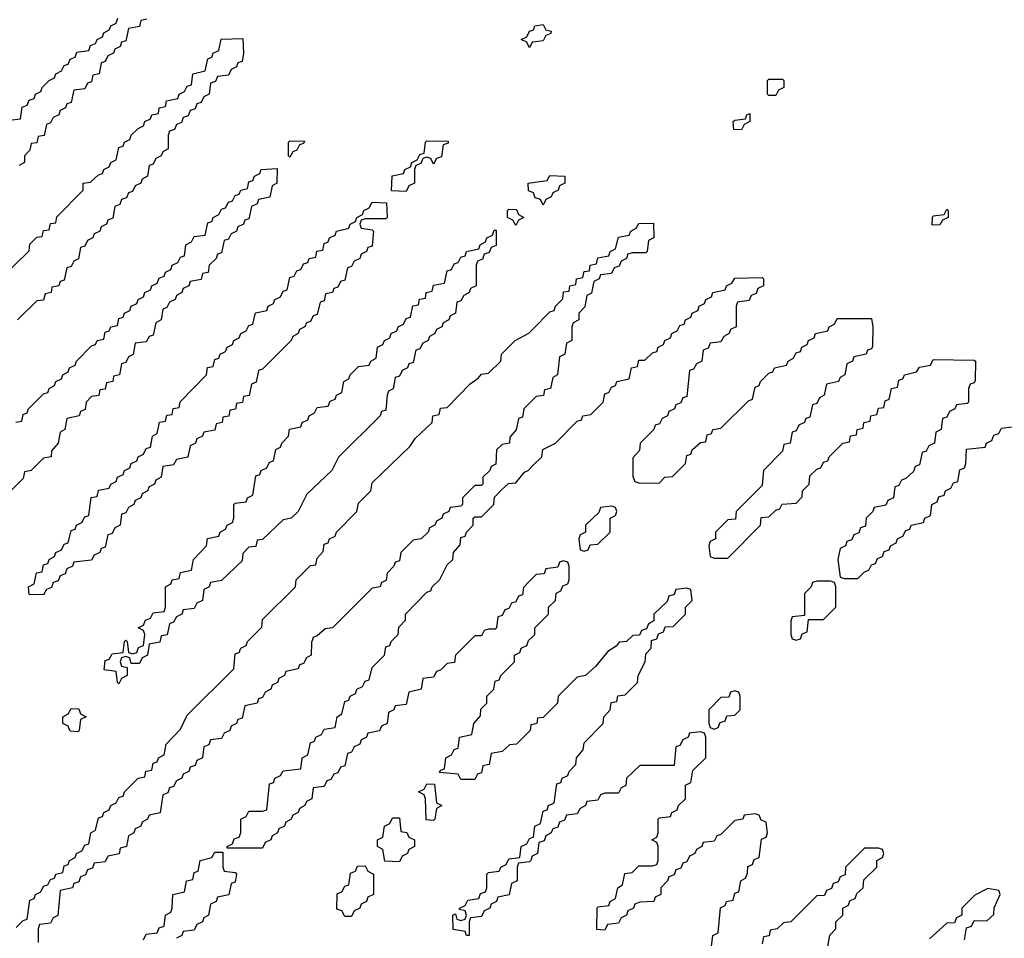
# Model space of a CAD drawing. Header units: inches. Extents: x 2710028 to 2964570, y 496606 to 722708.
# Tile 164 of 228: x 2858500 to 2861378, y 695882 to 698568. Entities that reach past the tile are written whole.
import ezdxf

# ---------------------------------------------------------------- set-up
doc = ezdxf.new("R2010")
doc.units = ezdxf.units.IN
doc.header["$MEASUREMENT"] = 0
doc.layers.add('C8659', color=7, linetype='Continuous')
doc.layers.add('C8669', color=7, linetype='Continuous')

msp = doc.modelspace()

# ---------------------------------------------------------------- linework, layer by layer
at = {"layer": 'C8659', "color": 6}
for points in [[(2858470, 698274), (2858502, 698278), (2858507.3, 698312.7), (2858522, 698318), (2858527.3, 698332.7), (2858542, 698338), (2858546, 698350), (2858562, 698358), (2858566, 698370), (2858586, 698390), (2858602, 698398), (2858606, 698410), (2858622, 698418), (2858630, 698434), (2858642, 698438), (2858647.3, 698452.7), (2858662, 698458), (2858667.3, 698472.7), (2858702, 698478), (2858707.3, 698492.7), (2858722, 698498), (2858726, 698510), (2858742, 698518), (2858746, 698530), (2858762, 698538), (2858766, 698550), (2858782, 698558), (2858787.3, 698572.7)], [(2858872, 698570), (2858854, 698566), (2858850, 698548), (2858818, 698542), (2858810, 698506), (2858798, 698502), (2858794, 698490), (2858778, 698482), (2858774, 698470), (2858758, 698462), (2858750, 698446), (2858738, 698442), (2858732, 698410), (2858714, 698406), (2858710, 698386), (2858698, 698382), (2858690, 698366), (2858658, 698362), (2858650, 698326), (2858638, 698322), (2858634, 698310), (2858618, 698302), (2858614, 698290), (2858598, 698282), (2858590, 698266), (2858578, 698262), (2858571.1, 698228.9), (2858554, 698226), (2858550, 698208), (2858534, 698206), (2858530, 698186), (2858514, 698170), (2858514, 698150), (2858498, 698142)], [(2858436.4, 697803.6), (2858528, 697892), (2858530, 697912), (2858550, 697932), (2858566, 697934), (2858570, 697952), (2858586, 697954), (2858590, 697972), (2858606, 697974), (2858608.9, 697991.1), (2858686, 698070), (2858686, 698090), (2858707.3, 698092.7), (2858730, 698114), (2858742, 698118), (2858746, 698130), (2858762, 698138), (2858766, 698150), (2858782, 698158), (2858790, 698194), (2858802, 698198), (2858806, 698210), (2858822, 698218), (2858826, 698230), (2858846, 698250), (2858862, 698258), (2858866, 698270), (2858882, 698278), (2858886, 698290), (2858906, 698294), (2858908, 698310), (2858926, 698314), (2858928.9, 698331.1), (2858962, 698338), (2858966, 698350), (2858982, 698358), (2858990, 698374), (2859002, 698378), (2859006, 698410), (2859042, 698418), (2859050, 698454), (2859062, 698458), (2859066, 698470), (2859082, 698478), (2859088.9, 698511.1), (2859152.7, 698512.7), (2859154, 698470), (2859150, 698446), (2859138, 698442), (2859134, 698430), (2859118, 698422), (2859110, 698406), (2859078, 698402), (2859072.7, 698387.3), (2859058, 698382), (2859054, 698350), (2859038, 698342), (2859030, 698326), (2859018, 698322), (2859012.7, 698307.3), (2858998, 698302), (2858992.7, 698287.3), (2858978, 698282), (2858972.7, 698267.3), (2858958, 698262), (2858952.7, 698247.3), (2858938, 698242), (2858934, 698230), (2858934, 698190), (2858918, 698182), (2858914, 698170), (2858898, 698162), (2858890, 698146), (2858878, 698142), (2858874, 698110), (2858858, 698102), (2858854, 698090), (2858838, 698082), (2858830, 698066), (2858818, 698062), (2858812.7, 698047.3), (2858798, 698042), (2858792.7, 698027.3), (2858778, 698022), (2858772.7, 697987.3), (2858758, 697982), (2858754, 697970), (2858738, 697962), (2858734, 697950), (2858718, 697942), (2858714, 697930), (2858698, 697922), (2858690, 697906), (2858678, 697902), (2858671.6, 697868.4), (2858658, 697862), (2858650, 697846), (2858638, 697842), (2858630, 697806), (2858618, 697802), (2858614, 697790), (2858594, 697786), (2858592, 697770), (2858574, 697766), (2858570, 697748), (2858550, 697746), (2858494, 697690)], [(2860000, 698502.2), (2859998, 698502), (2859990, 698486), (2859982, 698502), (2859966, 698510), (2859982, 698518), (2859990, 698534), (2860000, 698537.3)], [(2858488.9, 697391.1), (2858506, 697394), (2858510, 697414), (2858522, 697418), (2858526, 697430), (2858570, 697474), (2858582, 697478), (2858586, 697490), (2858602, 697498), (2858606, 697510), (2858622, 697518), (2858626, 697530), (2858642, 697538), (2858646, 697550), (2858662, 697558), (2858666, 697570), (2858710, 697614), (2858722, 697618), (2858726, 697630), (2858746, 697634), (2858750, 697654), (2858762, 697658), (2858766, 697670), (2858786, 697674), (2858790, 697694), (2858802, 697698), (2858806, 697710), (2858822, 697718), (2858826, 697730), (2858842, 697738), (2858846, 697750), (2858862, 697758), (2858866, 697770), (2858882, 697778), (2858886, 697790), (2858902, 697798), (2858907.3, 697812.7), (2858922, 697818), (2858926, 697830), (2858942, 697838), (2858946, 697850), (2858962, 697858), (2858970, 697874), (2858982, 697878), (2858986, 697910), (2859002, 697918), (2859010, 697934), (2859042, 697938), (2859050, 697974), (2859062, 697978), (2859066, 697990), (2859082, 697998), (2859090, 698014), (2859102, 698018), (2859110, 698034), (2859122, 698038), (2859130, 698054), (2859142, 698058), (2859146, 698070), (2859166, 698074), (2859170, 698094), (2859182, 698098), (2859186, 698110), (2859202, 698118), (2859206, 698130), (2859252.7, 698132.7), (2859252, 698090), (2859238, 698082), (2859231.1, 698048.9), (2859198, 698042), (2859194, 698030), (2859178, 698022), (2859170, 697986), (2859158, 697982), (2859154, 697970), (2859138, 697962), (2859134, 697950), (2859118, 697942), (2859110, 697926), (2859098, 697922), (2859090, 697886), (2859078, 697882), (2859074, 697870), (2859054, 697850), (2859051.1, 697828.9), (2859034, 697826), (2859030, 697808), (2858998, 697802), (2858994, 697790), (2858978, 697782), (2858974, 697770), (2858958, 697762), (2858954, 697750), (2858938, 697742), (2858930, 697726), (2858918, 697722), (2858914, 697690), (2858898, 697682), (2858890, 697646), (2858878, 697642), (2858870, 697626), (2858838, 697622), (2858831.3, 697588.7), (2858818, 697582), (2858810, 697566), (2858798, 697562), (2858792, 697530), (2858774, 697526), (2858772, 697510), (2858754, 697506), (2858750, 697488), (2858734, 697486), (2858731.1, 697468.9), (2858710, 697466), (2858694, 697450), (2858691.3, 697428.7), (2858678, 697422), (2858674, 697410), (2858638, 697402), (2858632, 697370), (2858618, 697362), (2858612, 697330), (2858592.7, 697307.3), (2858592, 697290), (2858570, 697286), (2858534, 697250), (2858514, 697246), (2858510, 697226), (2858412, 697128)], [(2860000, 698062.7), (2859987.3, 698067.3), (2859986, 698090), (2860000, 698092)], [(2858490, 695914), (2858510, 695934), (2858522, 695938), (2858530, 695994), (2858542, 695998), (2858546, 696010), (2858562, 696018), (2858570, 696034), (2858582, 696038), (2858590, 696054), (2858602, 696058), (2858606, 696070), (2858626, 696074), (2858630, 696094), (2858642, 696098), (2858646, 696110), (2858662, 696118), (2858666, 696130), (2858682, 696138), (2858690, 696154), (2858702, 696158), (2858708, 696190), (2858722, 696198), (2858730, 696234), (2858742, 696238), (2858746, 696250), (2858762, 696258), (2858766, 696270), (2858782, 696278), (2858790, 696294), (2858802, 696298), (2858806, 696310), (2858846, 696350), (2858866, 696354), (2858868.9, 696371.1), (2858886, 696374), (2858890, 696394), (2858902, 696398), (2858906, 696410), (2858922, 696418), (2858928, 696450), (2858970, 696494), (2858990, 696534), (2859126, 696670), (2859130, 696714), (2859142, 696718), (2859146, 696730), (2859162, 696738), (2859166, 696750), (2859208, 696792), (2859210, 696814), (2859306, 696910), (2859308, 696930), (2859350, 696972), (2859366, 696974), (2859370, 696994), (2859387.3, 697012.7), (2859390, 697034), (2859402, 697038), (2859406, 697050), (2859422, 697058), (2859426, 697070), (2859486, 697130), (2859490, 697154), (2859526, 697190), (2859530, 697214), (2859640.4, 697319.6), (2859656.4, 697343.6), (2859706, 697390), (2859708, 697410), (2859726, 697414), (2859730, 697432), (2859750, 697434), (2859816.4, 697503.6), (2859840.4, 697519.6), (2859850, 697532), (2859870, 697534), (2859906, 697570), (2859908, 697590), (2859948, 697630), (2859988.4, 697651.6), (2860000, 697663.4)], [(2860000, 697456), (2859974, 697430), (2859970, 697406), (2859958, 697402), (2859951.6, 697368.4), (2859932.7, 697347.3), (2859932, 697330), (2859910, 697326), (2859894, 697310), (2859891.6, 697268.4), (2859878, 697262), (2859874, 697250), (2859854, 697230), (2859854, 697210), (2859850, 697206), (2859830, 697206), (2859794, 697170), (2859794, 697150), (2859790, 697146), (2859758, 697142), (2859754, 697130), (2859738, 697122), (2859734, 697110), (2859718, 697102), (2859714, 697090), (2859698, 697082), (2859694, 697070), (2859674, 697050), (2859650, 697046), (2859614, 697010), (2859610, 696986), (2859598, 696982), (2859594, 696970), (2859574, 696950), (2859571.6, 696928.4), (2859558, 696922), (2859554, 696910), (2859530, 696906), (2859414, 696790), (2859392.7, 696787.3), (2859370, 696766), (2859358, 696762), (2859352.7, 696747.3), (2859352, 696710), (2859338, 696702), (2859330, 696686), (2859318, 696682), (2859314, 696670), (2859278, 696662), (2859274, 696650), (2859258, 696642), (2859254, 696630), (2859238, 696622), (2859234, 696610), (2859218, 696602), (2859210, 696586), (2859198, 696582), (2859194, 696570), (2859158, 696562), (2859150, 696526), (2859138, 696522), (2859134, 696510), (2859118, 696502), (2859114, 696490), (2859098, 696482), (2859090, 696466), (2859058, 696462), (2859052.7, 696447.3), (2859038, 696442), (2859034, 696410), (2859018, 696402), (2859012.7, 696387.3), (2858998, 696382), (2858994, 696370), (2858978, 696362), (2858974, 696350), (2858958, 696342), (2858950, 696326), (2858938, 696322), (2858932.7, 696307.3), (2858918, 696302), (2858911.1, 696248.9), (2858878, 696242), (2858874, 696230), (2858858, 696222), (2858854, 696210), (2858838, 696202), (2858834, 696190), (2858818, 696182), (2858812, 696150), (2858794, 696146), (2858791.1, 696128.9), (2858758, 696122), (2858750, 696106), (2858718, 696102), (2858712.7, 696087.3), (2858698, 696082), (2858692.7, 696067.3), (2858678, 696062), (2858672.7, 696047.3), (2858658, 696042), (2858654, 696030), (2858618, 696022), (2858611.6, 695948.4), (2858598, 695942), (2858590, 695926), (2858558, 695922), (2858554, 695910), (2858554, 695870)], [(2860000, 696936), (2859990, 696926), (2859972.7, 696907.3), (2859970, 696886), (2859958, 696882), (2859950, 696866), (2859938, 696862), (2859930, 696846), (2859918, 696842), (2859910, 696826), (2859898, 696822), (2859894, 696790), (2859890, 696786), (2859870, 696786), (2859858, 696782), (2859850, 696766), (2859830, 696766), (2859774, 696710), (2859771.3, 696688.7), (2859750, 696686), (2859730, 696666), (2859718, 696662), (2859710, 696646), (2859678, 696642), (2859674, 696610), (2859638, 696602), (2859630, 696566), (2859598, 696562), (2859594, 696550), (2859578, 696542), (2859574, 696510), (2859558, 696502), (2859551.6, 696488.4), (2859518, 696482), (2859514, 696470), (2859498, 696462), (2859494, 696450), (2859478, 696442), (2859470, 696426), (2859458, 696422), (2859450, 696386), (2859438, 696382), (2859430, 696366), (2859418, 696362), (2859410, 696346), (2859398, 696342), (2859390, 696326), (2859358, 696322), (2859354, 696290), (2859338, 696282), (2859334, 696270), (2859318, 696262), (2859314, 696250), (2859298, 696242), (2859294, 696230), (2859278, 696222), (2859274, 696210), (2859258, 696202), (2859254, 696190), (2859238, 696182), (2859234, 696170), (2859218, 696162), (2859210, 696146), (2859106, 696146), (2859106, 696150), (2859122, 696158), (2859127.3, 696172.7), (2859142, 696178), (2859146, 696190), (2859146, 696230), (2859162, 696238), (2859170, 696254), (2859210, 696254), (2859222, 696258), (2859230, 696334), (2859242, 696338), (2859246, 696350), (2859262, 696358), (2859270, 696372), (2859322, 696378), (2859326, 696410), (2859342, 696418), (2859350, 696454), (2859362, 696458), (2859366, 696470), (2859382, 696478), (2859390, 696494), (2859422, 696498), (2859428, 696530), (2859442, 696538), (2859450, 696574), (2859462, 696578), (2859466, 696590), (2859482, 696598), (2859486, 696610), (2859502, 696618), (2859510, 696634), (2859522, 696638), (2859530, 696674), (2859566, 696710), (2859570, 696734), (2859582, 696738), (2859586, 696750), (2859606, 696770), (2859608.7, 696791.3), (2859627.3, 696812.7), (2859628, 696830), (2859690, 696894), (2859702, 696898), (2859706, 696910), (2859728.4, 696931.6), (2859750, 696974), (2859766, 696990), (2859768, 697010), (2859787.3, 697032.7), (2859790, 697054), (2859802, 697058), (2859806, 697070), (2859826, 697090), (2859826, 697110), (2859830, 697114), (2859850, 697114), (2859886, 697150), (2859888.4, 697171.6), (2859907.3, 697192.7), (2859928.4, 697211.6), (2859950, 697214), (2859975.3, 697244.7), (2859986, 697250), (2860000, 697264)], [(2860000, 696507.3), (2859994, 696506), (2859992, 696490), (2859952, 696450), (2859932, 696448), (2859910, 696428), (2859878, 696422), (2859872, 696390), (2859854, 696386), (2859850, 696366), (2859838, 696362), (2859830, 696346), (2859790, 696346), (2859782, 696362), (2859727.3, 696367.3), (2859730, 696374), (2859742, 696378), (2859746, 696410), (2859762, 696418), (2859770, 696434), (2859782, 696438), (2859786, 696470), (2859822, 696478), (2859828, 696510), (2859847.3, 696532.7), (2859848.4, 696551.6), (2859866, 696570), (2859866, 696590), (2859886, 696610), (2859890, 696634), (2859902, 696638), (2859906, 696650), (2859946, 696690), (2859946, 696710), (2859962, 696718), (2859966, 696730), (2859982, 696738), (2859987.3, 696752.7), (2860000, 696764.4)], [(2860000, 696123), (2859998, 696122), (2859994, 696110), (2859990, 696106), (2859958, 696102), (2859954, 696090), (2859954, 696050), (2859938, 696042), (2859931.1, 696008.9), (2859898, 696002), (2859894, 695990), (2859878, 695982), (2859874, 695970), (2859858, 695962), (2859850, 695946), (2859818, 695942), (2859814, 695930), (2859814, 695890), (2859806, 695890), (2859802, 695902), (2859767.3, 695907.3), (2859766, 695950), (2859774, 695954), (2859778, 695938), (2859790, 695934), (2859802, 695938), (2859806, 695950), (2859802, 695962), (2859786, 695966), (2859786, 695970), (2859802, 695978), (2859810, 695994), (2859842, 695998), (2859847.3, 696012.7), (2859862, 696018), (2859866, 696030), (2859866, 696070), (2859870, 696074), (2859902, 696078), (2859906, 696090), (2859922, 696098), (2859930, 696114), (2859962, 696118), (2859966, 696150), (2859982, 696158), (2859990, 696174), (2860000, 696177.3)], [(2858862, 695878), (2858870, 695894), (2858902, 695898), (2858907.3, 695912.7), (2858922, 695918), (2858926, 695950), (2858942, 695958), (2858946, 695970), (2858948, 696010), (2858982, 696018), (2858988, 696050), (2859006, 696054), (2859010, 696074), (2859022, 696078), (2859028, 696110), (2859062, 696118), (2859070, 696134), (2859094, 696134), (2859094, 696090), (2859098, 696078), (2859130, 696074), (2859134, 696070), (2859130, 696046), (2859118, 696042), (2859111.1, 696008.9), (2859078, 696002), (2859074, 695990), (2859058, 695982), (2859052, 695950), (2859038, 695942), (2859034, 695930), (2859018, 695922), (2859010, 695906), (2858978, 695902), (2858974, 695890), (2858958, 695882)]]:
    msp.add_lwpolyline(points, dxfattribs=at)
for points in [[(2859290, 698166), (2859286, 698170), (2859286, 698210), (2859290, 698214), (2859332.7, 698212.7), (2859330, 698206), (2859318, 698202), (2859310, 698186), (2859298, 698182)], [(2859710, 698146), (2859702, 698162), (2859690, 698166), (2859678, 698162), (2859672.7, 698147.3), (2859658, 698142), (2859654, 698130), (2859654, 698090), (2859638, 698082), (2859630, 698066), (2859587.3, 698067.3), (2859588.9, 698111.1), (2859622, 698118), (2859626, 698130), (2859642, 698138), (2859646, 698150), (2859662, 698158), (2859670, 698174), (2859682, 698178), (2859686, 698210), (2859690, 698214), (2859752.7, 698212.7), (2859752.7, 698207.3), (2859738, 698202), (2859732.7, 698167.3), (2859718, 698162)], [(2858570, 696886), (2858527.3, 696887.3), (2858526, 696910), (2858542, 696918), (2858548.9, 696951.1), (2858566, 696954), (2858570, 696974), (2858582, 696978), (2858586, 696990), (2858602, 696998), (2858606, 697010), (2858622, 697018), (2858630, 697034), (2858642, 697038), (2858650, 697074), (2858662, 697078), (2858666, 697090), (2858682, 697098), (2858690, 697114), (2858702, 697118), (2858708.9, 697171.1), (2858726, 697174), (2858730, 697192), (2858762, 697198), (2858766, 697210), (2858782, 697218), (2858786, 697230), (2858802, 697238), (2858806, 697250), (2858822, 697258), (2858826, 697270), (2858842, 697278), (2858846, 697290), (2858862, 697298), (2858870, 697314), (2858882, 697318), (2858888, 697350), (2858902, 697358), (2858908.9, 697391.1), (2858926, 697394), (2858930, 697412), (2858946, 697414), (2858948.9, 697431.1), (2858966, 697434), (2858968.9, 697451.1), (2859046, 697530), (2859048.9, 697551.1), (2859066, 697554), (2859070, 697574), (2859082, 697578), (2859086, 697590), (2859102, 697598), (2859106, 697610), (2859122, 697618), (2859126, 697630), (2859142, 697638), (2859146, 697650), (2859162, 697658), (2859170, 697674), (2859182, 697678), (2859188.9, 697711.1), (2859222, 697718), (2859226, 697730), (2859242, 697738), (2859246, 697750), (2859262, 697758), (2859270, 697774), (2859282, 697778), (2859290, 697814), (2859302, 697818), (2859310, 697834), (2859322, 697838), (2859330, 697854), (2859342, 697858), (2859346, 697870), (2859366, 697874), (2859368.9, 697891.1), (2859386, 697894), (2859390, 697914), (2859402, 697918), (2859406, 697930), (2859422, 697938), (2859426, 697950), (2859462, 697958), (2859466, 697970), (2859482, 697978), (2859486, 697990), (2859502, 697998), (2859506, 698010), (2859522, 698018), (2859530, 698034), (2859572.7, 698032.7), (2859574, 697990), (2859570, 697986), (2859510, 697986), (2859498, 697982), (2859494, 697970), (2859498, 697958), (2859530, 697954), (2859534, 697950), (2859530, 697906), (2859518, 697902), (2859514, 697890), (2859498, 697882), (2859494, 697870), (2859478, 697862), (2859470, 697846), (2859458, 697842), (2859450, 697806), (2859438, 697802), (2859430, 697786), (2859418, 697782), (2859414, 697770), (2859394, 697766), (2859390, 697746), (2859378, 697742), (2859370, 697706), (2859358, 697702), (2859350, 697686), (2859338, 697682), (2859334, 697670), (2859318, 697662), (2859314, 697650), (2859298, 697642), (2859294, 697630), (2859210, 697546), (2859198, 697542), (2859191.6, 697508.4), (2859178, 697502), (2859171.1, 697468.9), (2859154, 697466), (2859151.1, 697448.9), (2859134, 697446), (2859131.1, 697428.9), (2859114, 697426), (2859111.1, 697408.9), (2859094, 697406), (2859092, 697390), (2859074, 697386), (2859070, 697368), (2859038, 697362), (2859034, 697350), (2859018, 697342), (2859014, 697330), (2858998, 697322), (2858991.1, 697288.9), (2858958, 697282), (2858950, 697266), (2858918, 697262), (2858914, 697230), (2858898, 697222), (2858894, 697210), (2858878, 697202), (2858874, 697190), (2858858, 697182), (2858854, 697170), (2858838, 697162), (2858834, 697150), (2858818, 697142), (2858810, 697126), (2858798, 697122), (2858794, 697090), (2858778, 697082), (2858770, 697066), (2858758, 697062), (2858750, 697026), (2858738, 697022), (2858734, 697010), (2858718, 697002), (2858710, 696988), (2858658, 696982), (2858654, 696970), (2858638, 696962), (2858632.7, 696947.3), (2858618, 696942), (2858612.7, 696927.3), (2858598, 696922), (2858592.7, 696907.3), (2858578, 696902)], [(2859950, 697966), (2859942, 697982), (2859926, 697990), (2859926, 698010), (2859930, 698014), (2859952.7, 698012.7), (2859958, 697998), (2859974, 697990), (2859958, 697982)], [(2858826, 696686), (2858822, 696702), (2858810, 696706), (2858798, 696702), (2858794, 696690), (2858798, 696678), (2858814, 696674), (2858814, 696650), (2858798, 696642), (2858790, 696626), (2858786, 696630), (2858782, 696662), (2858747.3, 696667.3), (2858750, 696694), (2858762, 696698), (2858770, 696714), (2858802, 696718), (2858806, 696750), (2858810, 696754), (2858814, 696750), (2858818, 696718), (2858830, 696714), (2858842, 696718), (2858847.3, 696732.7), (2858862, 696738), (2858866, 696770), (2858862, 696782), (2858846, 696790), (2858862, 696798), (2858867.3, 696812.7), (2858882, 696818), (2858890, 696834), (2858922, 696838), (2858926, 696850), (2858926, 696910), (2858942, 696918), (2858946, 696930), (2858966, 696934), (2858970, 696952), (2859002, 696958), (2859008, 696990), (2859046, 697030), (2859048.9, 697051.1), (2859082, 697058), (2859086, 697070), (2859102, 697078), (2859106, 697090), (2859122, 697098), (2859126, 697110), (2859126, 697150), (2859130, 697154), (2859162, 697158), (2859166, 697170), (2859182, 697178), (2859190, 697234), (2859202, 697238), (2859206, 697250), (2859222, 697258), (2859230, 697274), (2859242, 697278), (2859248.4, 697311.6), (2859262, 697318), (2859266, 697330), (2859286, 697350), (2859288.9, 697371.1), (2859322, 697378), (2859326, 697390), (2859342, 697398), (2859346, 697410), (2859362, 697418), (2859370, 697434), (2859402, 697438), (2859407.3, 697452.7), (2859422, 697458), (2859426, 697470), (2859442, 697478), (2859448, 697510), (2859462, 697518), (2859466, 697530), (2859490, 697554), (2859522, 697558), (2859526, 697570), (2859542, 697578), (2859546, 697610), (2859562, 697618), (2859566, 697630), (2859582, 697638), (2859586, 697650), (2859602, 697658), (2859606, 697670), (2859622, 697678), (2859630, 697694), (2859642, 697698), (2859648.9, 697731.1), (2859666, 697734), (2859668.9, 697751.1), (2859686, 697754), (2859688, 697770), (2859706, 697774), (2859710, 697792), (2859742, 697798), (2859750, 697834), (2859762, 697838), (2859770, 697854), (2859782, 697858), (2859790, 697874), (2859802, 697878), (2859806, 697890), (2859842, 697898), (2859846, 697910), (2859862, 697918), (2859866, 697930), (2859882, 697938), (2859887.3, 697952.7), (2859892.7, 697952.7), (2859892.7, 697907.3), (2859878, 697902), (2859872.7, 697887.3), (2859858, 697882), (2859852.7, 697867.3), (2859838, 697862), (2859834, 697850), (2859834, 697790), (2859818, 697782), (2859814, 697770), (2859798, 697762), (2859790, 697746), (2859778, 697742), (2859774, 697710), (2859758, 697702), (2859754, 697690), (2859738, 697682), (2859734, 697670), (2859718, 697662), (2859714, 697650), (2859698, 697642), (2859694, 697630), (2859678, 697622), (2859670, 697606), (2859658, 697602), (2859650, 697566), (2859638, 697562), (2859634, 697550), (2859618, 697542), (2859610, 697526), (2859598, 697522), (2859591.6, 697488.4), (2859578, 697482), (2859574, 697470), (2859570, 697426), (2859558, 697422), (2859554, 697410), (2859431.6, 697288.4), (2859412, 697250), (2859339.6, 697180.4), (2859314, 697130), (2859294, 697110), (2859270, 697106), (2859210, 697048), (2859194, 697046), (2859190, 697028), (2859170, 697026), (2859152.7, 697007.3), (2859150, 696986), (2859090, 696928), (2859058, 696922), (2859054, 696910), (2859038, 696902), (2859034, 696870), (2859018, 696862), (2859010, 696846), (2858978, 696842), (2858974, 696830), (2858958, 696822), (2858950, 696806), (2858938, 696802), (2858931.1, 696768.9), (2858914, 696766), (2858910, 696748), (2858878, 696742), (2858874, 696710), (2858858, 696702), (2858850, 696686)], [(2858670, 696486), (2858647.3, 696487.3), (2858642, 696502), (2858626, 696510), (2858626, 696530), (2858642, 696538), (2858650, 696554), (2858672.7, 696552.7), (2858678, 696538), (2858694, 696530), (2858678, 696522), (2858674, 696490)], [(2859710, 696226), (2859688.4, 696228.4), (2859686, 696290), (2859682, 696302), (2859666, 696310), (2859682, 696318), (2859690, 696334), (2859712.7, 696332.7), (2859718, 696278), (2859734, 696270), (2859718, 696262), (2859714, 696230)], [(2859610, 696106), (2859567.3, 696107.3), (2859562, 696142), (2859546, 696150), (2859546, 696170), (2859562, 696178), (2859566, 696210), (2859582, 696218), (2859590, 696234), (2859610, 696234), (2859614, 696194), (2859631.6, 696191.6), (2859638, 696178), (2859654, 696170), (2859654, 696150), (2859638, 696142), (2859634, 696130), (2859618, 696122)], [(2859450, 695946), (2859442, 695962), (2859427.3, 695967.3), (2859428.4, 696011.6), (2859442, 696018), (2859450, 696034), (2859462, 696038), (2859467.3, 696072.7), (2859482, 696078), (2859487.3, 696092.7), (2859510, 696094), (2859518, 696078), (2859534, 696070), (2859534, 696010), (2859518, 696002), (2859514, 695990), (2859498, 695982), (2859494, 695970), (2859478, 695962), (2859470, 695946)]]:
    msp.add_lwpolyline(points, close=True, dxfattribs=at)
at = {"layer": 'C8669', "color": 6}
for points in [[(2860000, 698537.3), (2860002, 698538), (2860006, 698550), (2860030, 698554), (2860038, 698538), (2860054, 698534), (2860052.7, 698527.3), (2860038, 698522), (2860030, 698506), (2860000, 698502.2)], [(2860000, 698092), (2860042, 698098), (2860050, 698112), (2860094, 698110), (2860094, 698090), (2860078, 698082), (2860074, 698070), (2860058, 698062), (2860054, 698050), (2860038, 698042), (2860030, 698026), (2860022, 698042), (2860007.3, 698047.3), (2860002, 698062), (2860000, 698062.7)], [(2860000, 697663.4), (2860050, 697714), (2860062, 697718), (2860066, 697730), (2860088, 697752), (2860090, 697772), (2860106, 697774), (2860108, 697790), (2860126, 697794), (2860128, 697810), (2860146, 697814), (2860150, 697832), (2860166, 697834), (2860168, 697850), (2860186, 697854), (2860190, 697872), (2860222, 697878), (2860226, 697890), (2860242, 697898), (2860250, 697932), (2860282, 697938), (2860286, 697950), (2860302, 697958), (2860310, 697972), (2860352.7, 697972.7), (2860354, 697930), (2860338, 697922), (2860334, 697890), (2860330, 697886), (2860290, 697886), (2860278, 697882), (2860274, 697870), (2860258, 697862), (2860252.7, 697847.3), (2860238, 697842), (2860230, 697826), (2860198, 697822), (2860194, 697810), (2860178, 697802), (2860171.6, 697768.4), (2860158, 697762), (2860151.6, 697728.4), (2860134, 697710), (2860134, 697690), (2860118, 697682), (2860114, 697670), (2860114, 697630), (2860098, 697622), (2860094, 697590), (2860078, 697582), (2860072, 697530), (2860058, 697522), (2860052, 697490), (2860034, 697486), (2860031.1, 697468.9), (2860010, 697466), (2860000, 697456)], [(2860000, 697264), (2860026, 697290), (2860028.9, 697311.1), (2860066, 697330), (2860130, 697394), (2860142, 697398), (2860146, 697410), (2860170, 697414), (2860206, 697450), (2860210, 697474), (2860222, 697478), (2860230, 697494), (2860242, 697498), (2860246, 697510), (2860282, 697518), (2860288, 697550), (2860306, 697554), (2860310, 697572), (2860327.3, 697572.7), (2860350, 697594), (2860362, 697598), (2860366, 697610), (2860382, 697618), (2860386, 697630), (2860402, 697638), (2860406, 697650), (2860422, 697658), (2860430, 697674), (2860442, 697678), (2860446, 697690), (2860462, 697698), (2860466, 697710), (2860482, 697718), (2860486, 697730), (2860502, 697738), (2860506, 697750), (2860522, 697758), (2860526, 697770), (2860562, 697778), (2860566, 697790), (2860582, 697798), (2860590, 697812), (2860670, 697814), (2860674, 697810), (2860674, 697790), (2860658, 697782), (2860652.7, 697767.3), (2860638, 697762), (2860632.7, 697747.3), (2860598, 697742), (2860594, 697730), (2860594, 697670), (2860578, 697662), (2860574, 697650), (2860558, 697642), (2860550, 697626), (2860518, 697622), (2860512.7, 697607.3), (2860498, 697602), (2860494, 697570), (2860478, 697562), (2860470, 697546), (2860458, 697542), (2860450, 697466), (2860438, 697462), (2860432.7, 697447.3), (2860418, 697442), (2860414, 697430), (2860398, 697422), (2860394, 697410), (2860378, 697402), (2860370, 697386), (2860358, 697382), (2860354, 697370), (2860314, 697330), (2860311.6, 697308.4), (2860292.7, 697287.3), (2860292.7, 697232.7), (2860298, 697218), (2860312.7, 697212.7), (2860370, 697214), (2860386, 697230), (2860408, 697232), (2860446, 697270), (2860450, 697294), (2860462, 697298), (2860466, 697310), (2860490, 697332), (2860506, 697334), (2860510, 697354), (2860522, 697358), (2860526, 697370), (2860550, 697374), (2860630, 697454), (2860642, 697458), (2860650, 697494), (2860662, 697498), (2860666, 697510), (2860690, 697534), (2860702, 697538), (2860706, 697550), (2860742, 697558), (2860746, 697570), (2860762, 697578), (2860770, 697594), (2860782, 697598), (2860786, 697610), (2860802, 697618), (2860806, 697630), (2860822, 697638), (2860826, 697650), (2860862, 697658), (2860866, 697670), (2860882, 697678), (2860890, 697694), (2860990, 697694), (2860994, 697670), (2860992.7, 697612.7), (2860990, 697606), (2860978, 697602), (2860974, 697590), (2860938, 697582), (2860934, 697570), (2860918, 697562), (2860912, 697530), (2860898, 697522), (2860894, 697510), (2860858, 697502), (2860852, 697470), (2860838, 697462), (2860830, 697446), (2860818, 697442), (2860810, 697406), (2860798, 697402), (2860794, 697390), (2860778, 697382), (2860770, 697366), (2860758, 697362), (2860752, 697330), (2860734, 697326), (2860730, 697306), (2860674, 697250), (2860670, 697206), (2860594, 697130), (2860592.7, 697107.3), (2860570, 697106), (2860534, 697070), (2860534, 697050), (2860518, 697042), (2860514, 697030), (2860518, 696998), (2860530, 696994), (2860570, 696994), (2860666, 697090), (2860667.3, 697112.7), (2860690, 697114), (2860710, 697134), (2860722, 697138), (2860728.4, 697151.6), (2860770, 697154), (2860787.3, 697172.7), (2860788, 697190), (2860808, 697210), (2860810, 697234), (2860830, 697254), (2860842, 697258), (2860850, 697274), (2860862, 697278), (2860866, 697290), (2860906, 697330), (2860926, 697334), (2860928.9, 697351.1), (2860946, 697354), (2860948, 697370), (2860966, 697374), (2860968, 697390), (2860986, 697394), (2860988, 697410), (2861006, 697414), (2861010, 697432), (2861026, 697434), (2861030, 697454), (2861042, 697458), (2861048, 697490), (2861066, 697494), (2861070, 697514), (2861082, 697518), (2861086, 697530), (2861122, 697538), (2861130, 697552), (2861162, 697558), (2861170, 697574), (2861290, 697572), (2861294, 697570), (2861292.7, 697512.7), (2861290, 697506), (2861278, 697502), (2861274, 697490), (2861274, 697450), (2861270, 697446), (2861238, 697442), (2861234, 697430), (2861218, 697422), (2861210, 697406), (2861198, 697402), (2861194, 697370), (2861178, 697362), (2861174, 697330), (2861158, 697322), (2861150, 697306), (2861138, 697302), (2861130, 697266), (2861118, 697262), (2861112.7, 697247.3), (2861090, 697226), (2861078, 697222), (2861070, 697206), (2861058, 697202), (2861054, 697170), (2861038, 697162), (2861031.6, 697148.4), (2860998, 697142), (2860994, 697130), (2860974, 697110), (2860972.7, 697087.3), (2860958, 697082), (2860952.7, 697067.3), (2860938, 697062), (2860932.7, 697047.3), (2860918, 697042), (2860914, 697030), (2860898, 697022), (2860892, 696990), (2860898, 696938), (2860910, 696934), (2860950, 696934), (2860970, 696954), (2860982, 696958), (2860990, 696974), (2861002, 696978), (2861007.3, 696992.7), (2861022, 696998), (2861027.3, 697012.7), (2861042, 697018), (2861046, 697030), (2861062, 697038), (2861066, 697050), (2861082, 697058), (2861090, 697074), (2861102, 697078), (2861106, 697090), (2861142, 697098), (2861146, 697110), (2861162, 697118), (2861166, 697150), (2861182, 697158), (2861187.3, 697172.7), (2861202, 697178), (2861206, 697190), (2861222, 697198), (2861230, 697214), (2861242, 697218), (2861248.4, 697251.6), (2861262, 697258), (2861266, 697270), (2861267.3, 697312.7), (2861322, 697318), (2861326, 697330), (2861342, 697338), (2861347.3, 697352.7), (2861362, 697358), (2861370, 697374), (2861402, 697378)], [(2860000, 696764.4), (2860006, 696770), (2860006, 696790), (2860046, 696830), (2860046, 696850), (2860066, 696870), (2860068.4, 696891.6), (2860082, 696898), (2860087.3, 696912.7), (2860102, 696918), (2860106, 696930), (2860106, 696970), (2860102, 696982), (2860090, 696986), (2860078, 696982), (2860072.7, 696967.3), (2860038, 696962), (2860032.7, 696947.3), (2860010, 696946), (2860000, 696936)], [(2860000, 696177.3), (2860002, 696178), (2860006, 696210), (2860022, 696218), (2860030, 696254), (2860042, 696258), (2860046, 696270), (2860062, 696278), (2860070, 696334), (2860082, 696338), (2860086, 696350), (2860102, 696358), (2860106, 696370), (2860126, 696390), (2860128, 696410), (2860147.3, 696432.7), (2860150, 696454), (2860206, 696510), (2860208, 696530), (2860226, 696550), (2860228.9, 696571.1), (2860246, 696574), (2860248.9, 696591.1), (2860270, 696594), (2860306, 696630), (2860308, 696650), (2860328, 696690), (2860330, 696714), (2860346, 696730), (2860347.3, 696752.7), (2860362, 696758), (2860367.3, 696772.7), (2860382, 696778), (2860387.3, 696792.7), (2860410, 696794), (2860446, 696830), (2860446, 696850), (2860466, 696870), (2860462, 696902), (2860450, 696906), (2860418, 696902), (2860412.7, 696887.3), (2860398, 696882), (2860392.7, 696867.3), (2860354, 696830), (2860354, 696810), (2860338, 696802), (2860332.7, 696787.3), (2860318, 696782), (2860312, 696768), (2860292.7, 696767.3), (2860274, 696750), (2860252, 696748), (2860243.6, 696736.4), (2860219.6, 696720.4), (2860183.6, 696676.4), (2860154, 696650), (2860130, 696646), (2860074, 696590), (2860072, 696570), (2860030, 696528), (2860014, 696526), (2860012, 696510), (2860000, 696507.3)], [(2860522, 695858), (2860526, 695890), (2860542, 695898), (2860548.4, 695971.6), (2860562, 695978), (2860566, 695990), (2860586, 695994), (2860590, 696014), (2860602, 696018), (2860608, 696050), (2860622, 696058), (2860627.3, 696072.7), (2860628.4, 696091.6), (2860642, 696098), (2860647.3, 696112.7), (2860662, 696118), (2860668.4, 696171.6), (2860682, 696178), (2860686, 696190), (2860682, 696222), (2860667.3, 696227.3), (2860662, 696242), (2860650, 696246), (2860618, 696242), (2860614, 696230), (2860590, 696226), (2860550, 696186), (2860538, 696182), (2860530, 696166), (2860498, 696162), (2860494, 696150), (2860478, 696142), (2860474, 696130), (2860458, 696122), (2860450, 696106), (2860438, 696102), (2860432.7, 696087.3), (2860418, 696082), (2860412.7, 696067.3), (2860398, 696062), (2860394, 696050), (2860374, 696030), (2860374, 696010), (2860358, 696002), (2860354, 695990), (2860312.7, 695987.3), (2860298, 695982), (2860294, 695970), (2860278, 695962), (2860274, 695950), (2860258, 695942), (2860250, 695926), (2860218, 695922), (2860210, 695906), (2860187.3, 695907.3), (2860188, 695970), (2860190, 695974), (2860222, 695978), (2860226, 695990), (2860242, 695998), (2860248, 696030), (2860262, 696038), (2860268.9, 696071.1), (2860290, 696074), (2860310, 696094), (2860350, 696094), (2860362, 696098), (2860366, 696110), (2860366, 696150), (2860362, 696162), (2860348, 696170), (2860362, 696178), (2860366, 696190), (2860366, 696230), (2860370, 696234), (2860402, 696238), (2860406, 696250), (2860422, 696258), (2860426, 696270), (2860446, 696290), (2860446, 696330), (2860462, 696338), (2860467.3, 696372.7), (2860506, 696410), (2860506, 696470), (2860502, 696482), (2860490, 696486), (2860458, 696482), (2860454, 696470), (2860438, 696462), (2860430, 696446), (2860418, 696442), (2860412.7, 696387.3), (2860312.7, 696387.3), (2860274, 696350), (2860271.6, 696328.4), (2860258, 696322), (2860250, 696306), (2860210, 696306), (2860198, 696302), (2860190, 696286), (2860158, 696282), (2860154, 696270), (2860138, 696262), (2860130, 696246), (2860098, 696242), (2860092.7, 696227.3), (2860078, 696222), (2860072.7, 696207.3), (2860058, 696202), (2860054, 696190), (2860038, 696182), (2860032.7, 696167.3), (2860018, 696162), (2860014, 696130), (2860000, 696123)], [(2860862, 695858), (2860868.4, 695891.6), (2860886, 695910), (2860886, 695930), (2860906, 695950), (2860906, 695970), (2860922, 695978), (2860927.3, 695992.7), (2860942, 695998), (2860947.3, 696012.7), (2860966, 696030), (2860967.3, 696052.7), (2861006, 696090), (2861006, 696110), (2861022, 696118), (2861026, 696130), (2861022, 696142), (2861010, 696146), (2860970, 696146), (2860914, 696090), (2860912.7, 696067.3), (2860898, 696062), (2860892.7, 696047.3), (2860878, 696042), (2860872.7, 696027.3), (2860858, 696022), (2860852.7, 696007.3), (2860830, 696006), (2860754, 695930), (2860732.7, 695927.3), (2860714, 695910), (2860694, 695906), (2860691.1, 695888.9), (2860674, 695886), (2860670, 695866)], [(2861262, 695878), (2861267.3, 695912.7), (2861282, 695918), (2861290, 695934), (2861327.3, 695932.7), (2861348, 695952), (2861348.9, 695971.1), (2861366, 696010), (2861362, 696022), (2861330, 696028), (2861291.6, 696008.4), (2861254, 695970), (2861254, 695950), (2861238, 695942), (2861232.7, 695927.3), (2861210, 695926), (2861159.6, 695880.4)]]:
    msp.add_lwpolyline(points, dxfattribs=at)
for points in [[(2860690, 698346), (2860686, 698350), (2860686, 698390), (2860690, 698394), (2860730, 698394), (2860734, 698390), (2860734, 698370), (2860718, 698362), (2860710, 698346)], [(2860610, 698246), (2860587.3, 698247.3), (2860586, 698270), (2860590, 698274), (2860622, 698278), (2860626, 698290), (2860634, 698294), (2860634, 698270), (2860618, 698262)], [(2861167.3, 697967.3), (2861168, 697990), (2861170, 697994), (2861202, 697998), (2861210, 698014), (2861214, 698010), (2861214, 697990), (2861198, 697982), (2861190, 697968)], [(2860230, 697146), (2860198, 697142), (2860192.7, 697127.3), (2860154, 697090), (2860154, 697070), (2860138, 697062), (2860134, 697050), (2860138, 697018), (2860150, 697014), (2860162, 697018), (2860167.3, 697032.7), (2860190, 697034), (2860226, 697070), (2860226, 697110), (2860242, 697118), (2860246, 697130), (2860242, 697142)], [(2860870, 696926), (2860830, 696926), (2860818, 696922), (2860814, 696910), (2860794, 696890), (2860794, 696826), (2860758, 696822), (2860754, 696810), (2860754, 696770), (2860758, 696758), (2860770, 696754), (2860782, 696758), (2860787.3, 696772.7), (2860802, 696778), (2860806, 696814), (2860850, 696814), (2860886, 696850), (2860886, 696910), (2860882, 696922)], [(2860590, 696606), (2860578, 696602), (2860572.7, 696587.3), (2860550, 696586), (2860514, 696550), (2860514, 696510), (2860518, 696498), (2860530, 696494), (2860542, 696498), (2860547.3, 696512.7), (2860562, 696518), (2860567.3, 696532.7), (2860590, 696534), (2860606, 696550), (2860606, 696590), (2860602, 696602)]]:
    msp.add_lwpolyline(points, close=True, dxfattribs=at)

doc.saveas('drawing.dxf')
